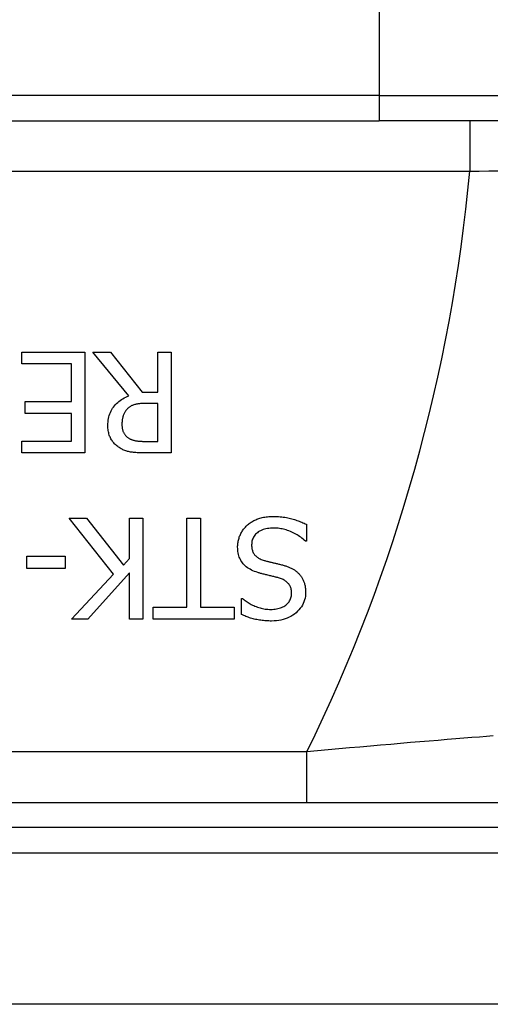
# Model space of a CAD drawing. Header units: inches. Extents: x 0 to 160, y -11 to 104.
# Tile 49 of 121: x 29.123 to 29.389, y 82.734 to 83.289. Entities that reach past the tile are written whole.
import ezdxf

# ---------------------------------------------------------------- set-up
doc = ezdxf.new("R2010")
doc.units = ezdxf.units.IN
doc.header["$LTSCALE"] = 9.614827
doc.header["$MEASUREMENT"] = 0
doc.layers.add('Visible Edges(ANSI)', color=7, linetype='Continuous', lineweight=25)
doc.layers.add('Visible Tangent Edges(ANSI)', color=7, linetype='Continuous', lineweight=25)

msp = doc.modelspace()

# ---------------------------------------------------------------- linework, layer by layer
at = {"layer": 'Visible Edges(ANSI)'}
for p, q in [((28.96961, 83.23185), (29.32597, 83.23185)), ((29.51945, 83.23185), (29.32597, 83.23185)), ((29.12455, 83.1015), (29.16017, 83.1015)), ((29.12455, 83.09476), (29.12455, 83.1015)), ((29.16017, 83.1015), (29.16017, 83.04457)), ((29.18494, 83.07673), (29.16469, 83.1015)), ((29.16469, 83.1015), (29.17452, 83.1015)), ((29.17452, 83.1015), (29.19251, 83.07885)), ((29.20118, 83.1015), (29.20875, 83.1015)), ((29.20118, 83.07885), (29.20118, 83.1015)), ((29.20875, 83.1015), (29.20875, 83.04457)), ((29.1526, 83.09476), (29.12455, 83.09476)), ((29.1526, 83.07363), (29.1526, 83.09476)), ((29.19251, 83.07885), (29.20118, 83.07885)), ((29.12644, 83.07363), (29.1526, 83.07363)), ((29.12644, 83.0669), (29.12644, 83.07363)), ((29.20118, 83.07253), (29.19454, 83.07253)), ((29.20118, 83.05112), (29.20118, 83.07253)), ((29.1526, 83.0669), (29.12644, 83.0669)), ((29.1526, 83.0513), (29.1526, 83.0669)), ((29.12455, 83.0513), (29.1526, 83.0513)), ((29.12455, 83.04457), (29.12455, 83.0513)), ((29.19366, 83.05112), (29.20118, 83.05112)), ((29.16017, 83.04457), (29.12455, 83.04457)), ((29.20875, 83.04457), (29.19408, 83.04457)), ((29.17622, 82.97625), (29.15127, 83.00776)), ((29.15127, 83.00776), (29.16109, 83.00776)), ((29.16109, 83.00776), (29.1819, 82.98128)), ((29.18522, 83.00776), (29.19279, 83.00776)), ((29.18522, 82.98502), (29.18522, 83.00776)), ((29.19279, 83.00776), (29.19279, 82.95083)), ((29.21765, 83.00776), (29.22522, 83.00776)), ((29.21765, 82.95757), (29.21765, 83.00776)), ((29.22522, 83.00776), (29.22522, 82.95757)), ((29.28492, 83.00435), (29.28492, 82.99485)), ((29.28492, 82.99485), (29.28436, 82.99485)), ((29.12751, 82.97939), (29.12751, 82.98631)), ((29.12751, 82.98631), (29.14905, 82.98631)), ((29.14905, 82.98631), (29.14905, 82.97939)), ((29.1819, 82.98128), (29.18522, 82.98502)), ((29.14905, 82.97939), (29.12751, 82.97939)), ((29.15265, 82.95083), (29.17622, 82.97625)), ((29.18522, 82.97699), (29.16188, 82.95083)), ((29.18522, 82.95083), (29.18522, 82.97699)), ((29.24843, 82.96255), (29.24898, 82.96255)), ((29.24843, 82.95351), (29.24843, 82.96255)), ((29.19855, 82.95757), (29.21765, 82.95757)), ((29.19855, 82.95083), (29.19855, 82.95757)), ((29.22522, 82.95757), (29.24432, 82.95757)), ((29.24432, 82.95757), (29.24432, 82.95083)), ((29.16188, 82.95083), (29.15265, 82.95083)), ((29.19279, 82.95083), (29.18522, 82.95083)), ((29.24432, 82.95083), (29.19855, 82.95083)), ((29.06498, 82.84757), (29.46485, 82.84757)), ((29.40036, 82.73371), (29.06498, 82.73371))]:
    msp.add_line(p, q, dxfattribs=at)
at = {"layer": 'Visible Edges(ANSI)', "flags": 128}
for points in [[(29.17313, 83.06002), (29.17316, 83.06105), (29.17322, 83.06204), (29.17333, 83.06301), (29.17349, 83.06395), (29.17369, 83.06487), (29.17393, 83.06575), (29.17422, 83.06661), (29.17455, 83.06744), (29.17492, 83.06824), (29.17534, 83.06901), (29.17581, 83.06976), (29.17632, 83.07047), (29.17686, 83.07116), (29.17744, 83.07182), (29.17805, 83.07245), (29.17869, 83.07304), (29.17936, 83.07361), (29.18006, 83.07415), (29.1808, 83.07465), (29.18157, 83.07513), (29.18236, 83.07557), (29.18319, 83.07599), (29.18405, 83.07637), (29.18494, 83.07673)], [(29.18425, 83.06957), (29.18398, 83.06931), (29.18372, 83.06903), (29.18348, 83.06875), (29.18324, 83.06846), (29.18302, 83.06816), (29.18281, 83.06784), (29.18261, 83.06752), (29.18243, 83.0672), (29.18225, 83.06686), (29.18209, 83.06651), (29.18194, 83.06616), (29.18181, 83.06579), (29.18168, 83.06542), (29.18157, 83.06503), (29.18146, 83.06464), (29.18137, 83.06423), (29.18129, 83.06382), (29.18122, 83.06339), (29.18116, 83.06296), (29.18111, 83.06251), (29.18107, 83.06205), (29.18104, 83.06159), (29.18103, 83.06111), (29.18102, 83.06062)], [(29.19454, 83.07253), (29.194, 83.07252), (29.19347, 83.07251), (29.19294, 83.07249), (29.19243, 83.07246), (29.19193, 83.07243), (29.19143, 83.07238), (29.19095, 83.07233), (29.19047, 83.07227), (29.19, 83.0722), (29.18954, 83.07213), (29.1891, 83.07204), (29.18866, 83.07195), (29.18823, 83.07185), (29.18781, 83.07172), (29.1874, 83.07159), (29.18701, 83.07143), (29.18663, 83.07126), (29.18625, 83.07107), (29.18589, 83.07086), (29.18554, 83.07064), (29.1852, 83.0704), (29.18487, 83.07014), (29.18456, 83.06987), (29.18425, 83.06957)], [(29.17959, 83.04757), (29.1791, 83.0479), (29.17863, 83.04824), (29.17817, 83.0486), (29.17773, 83.04898), (29.17731, 83.04937), (29.17691, 83.04978), (29.17653, 83.0502), (29.17616, 83.05063), (29.17581, 83.05108), (29.17548, 83.05155), (29.17516, 83.05203), (29.17486, 83.05253), (29.17459, 83.05304), (29.17433, 83.05358), (29.17411, 83.05413), (29.1739, 83.0547), (29.17372, 83.0553), (29.17357, 83.05591), (29.17343, 83.05655), (29.17333, 83.0572), (29.17324, 83.05788), (29.17318, 83.05857), (29.17315, 83.05929), (29.17313, 83.06002)], [(29.18102, 83.06062), (29.18103, 83.06021), (29.18105, 83.05981), (29.18108, 83.05941), (29.18112, 83.05903), (29.18117, 83.05865), (29.18124, 83.05828), (29.18132, 83.05791), (29.18141, 83.05756), (29.18152, 83.05721), (29.18163, 83.05687), (29.18176, 83.05654), (29.1819, 83.05622), (29.18205, 83.0559), (29.18222, 83.0556), (29.1824, 83.0553), (29.18259, 83.05502), (29.1828, 83.05474), (29.18302, 83.05447), (29.18325, 83.05421), (29.1835, 83.05396), (29.18376, 83.05372), (29.18403, 83.05349), (29.18432, 83.05327), (29.18462, 83.05306)], [(29.18462, 83.05306), (29.18489, 83.05289), (29.18517, 83.05272), (29.18546, 83.05257), (29.18576, 83.05242), (29.18606, 83.05228), (29.18637, 83.05215), (29.18669, 83.05203), (29.18701, 83.05192), (29.18734, 83.05182), (29.18768, 83.05172), (29.18803, 83.05164), (29.18838, 83.05156), (29.18875, 83.05149), (29.18912, 83.05142), (29.18952, 83.05137), (29.18992, 83.05132), (29.19034, 83.05127), (29.19077, 83.05123), (29.19122, 83.0512), (29.19168, 83.05117), (29.19216, 83.05115), (29.19265, 83.05113), (29.19315, 83.05112), (29.19366, 83.05112)], [(29.19408, 83.04457), (29.19327, 83.04457), (29.19249, 83.04458), (29.19173, 83.0446), (29.191, 83.04463), (29.19028, 83.04466), (29.18959, 83.0447), (29.18891, 83.04475), (29.18827, 83.0448), (29.18764, 83.04487), (29.18703, 83.04494), (29.18645, 83.04501), (29.18589, 83.0451), (29.18534, 83.0452), (29.1848, 83.04532), (29.18426, 83.04545), (29.18372, 83.04561), (29.18319, 83.04579), (29.18267, 83.04598), (29.18214, 83.0462), (29.18162, 83.04643), (29.18111, 83.04669), (29.1806, 83.04696), (29.18009, 83.04725), (29.17959, 83.04757)], [(29.25138, 83.00361), (29.25184, 83.00402), (29.25231, 83.00441), (29.25279, 83.00479), (29.25327, 83.00515), (29.25377, 83.00549), (29.25428, 83.00582), (29.25481, 83.00613), (29.25534, 83.00642), (29.25588, 83.0067), (29.25643, 83.00696), (29.25699, 83.00721), (29.25756, 83.00744), (29.25815, 83.00766), (29.25876, 83.00785), (29.2594, 83.00803), (29.26006, 83.00819), (29.26075, 83.00832), (29.26146, 83.00845), (29.26219, 83.00855), (29.26295, 83.00863), (29.26374, 83.0087), (29.26454, 83.00874), (29.26538, 83.00877), (29.26623, 83.00878)], [(29.26623, 83.00878), (29.26725, 83.00877), (29.26824, 83.00874), (29.26921, 83.0087), (29.27015, 83.00864), (29.27107, 83.00856), (29.27195, 83.00846), (29.27282, 83.00834), (29.27366, 83.00821), (29.27447, 83.00805), (29.27526, 83.00788), (29.27602, 83.00769), (29.27675, 83.00749), (29.27747, 83.00727), (29.27818, 83.00704), (29.27889, 83.00681), (29.27959, 83.00657), (29.28028, 83.00632), (29.28096, 83.00606), (29.28164, 83.00579), (29.28231, 83.00552), (29.28297, 83.00524), (29.28363, 83.00495), (29.28428, 83.00465), (29.28492, 83.00435)], [(29.24621, 82.99153), (29.24622, 82.99209), (29.24625, 82.99264), (29.2463, 82.9932), (29.24636, 82.99376), (29.24645, 82.99431), (29.24655, 82.99486), (29.24667, 82.99541), (29.24682, 82.99595), (29.24698, 82.9965), (29.24716, 82.99704), (29.24735, 82.99758), (29.24757, 82.99812), (29.24781, 82.99865), (29.24806, 82.99917), (29.24832, 82.99968), (29.2486, 83.00017), (29.24889, 83.00065), (29.2492, 83.00111), (29.24953, 83.00156), (29.24987, 83.002), (29.25022, 83.00242), (29.25059, 83.00283), (29.25098, 83.00323), (29.25138, 83.00361)], [(29.26679, 83.00223), (29.26576, 83.00221), (29.26478, 83.00216), (29.26384, 83.00207), (29.26295, 83.00194), (29.26209, 83.00178), (29.26128, 83.00158), (29.26051, 83.00134), (29.25979, 83.00107), (29.2591, 83.00076), (29.25846, 83.00042), (29.25786, 83.00004), (29.25731, 82.99962), (29.25679, 82.99918), (29.25633, 82.99871), (29.2559, 82.99821), (29.25553, 82.9977), (29.25519, 82.99716), (29.2549, 82.99659), (29.25466, 82.99601), (29.25446, 82.9954), (29.2543, 82.99476), (29.25419, 82.99411), (29.25412, 82.99343), (29.2541, 82.99272)], [(29.28436, 82.99485), (29.28374, 82.99542), (29.28309, 82.99597), (29.28243, 82.9965), (29.28176, 82.99701), (29.28108, 82.9975), (29.28038, 82.99796), (29.27967, 82.9984), (29.27894, 82.99882), (29.2782, 82.99922), (29.27745, 82.9996), (29.27668, 82.99996), (29.2759, 83.00029), (29.27511, 83.0006), (29.27433, 83.00088), (29.27356, 83.00114), (29.27279, 83.00137), (29.27202, 83.00157), (29.27126, 83.00174), (29.2705, 83.00189), (29.26975, 83.00201), (29.269, 83.00211), (29.26826, 83.00217), (29.26752, 83.00222), (29.26679, 83.00223)], [(29.2541, 82.99272), (29.25411, 82.99216), (29.25415, 82.99162), (29.25421, 82.9911), (29.25429, 82.99059), (29.25439, 82.9901), (29.25452, 82.98963), (29.25467, 82.98918), (29.25485, 82.98875), (29.25505, 82.98833), (29.25527, 82.98793), (29.25552, 82.98755), (29.25578, 82.98719), (29.25608, 82.98684), (29.2564, 82.98651), (29.25675, 82.98619), (29.25712, 82.98589), (29.25753, 82.9856), (29.25796, 82.98533), (29.25842, 82.98507), (29.2589, 82.98483), (29.25941, 82.9846), (29.25995, 82.98439), (29.26052, 82.98419), (29.26111, 82.98401)], [(29.25751, 82.97718), (29.25656, 82.97749), (29.25565, 82.97783), (29.25478, 82.97819), (29.25396, 82.97858), (29.25318, 82.97899), (29.25244, 82.97943), (29.25175, 82.9799), (29.2511, 82.98039), (29.25049, 82.9809), (29.24993, 82.98144), (29.24941, 82.98201), (29.24893, 82.9826), (29.2485, 82.98321), (29.2481, 82.98385), (29.24774, 82.98451), (29.24742, 82.9852), (29.24714, 82.98591), (29.24689, 82.98664), (29.24668, 82.9874), (29.24651, 82.98818), (29.24638, 82.98898), (29.24629, 82.9898), (29.24623, 82.99065), (29.24621, 82.99153)], [(29.26111, 82.98401), (29.26155, 82.98388), (29.26198, 82.98377), (29.2624, 82.98365), (29.26282, 82.98354), (29.26323, 82.98343), (29.26363, 82.98332), (29.26403, 82.98322), (29.26442, 82.98312), (29.26481, 82.98303), (29.26519, 82.98294), (29.26557, 82.98285), (29.26593, 82.98276), (29.26631, 82.98267), (29.26669, 82.98258), (29.2671, 82.98249), (29.26752, 82.98239), (29.26795, 82.98228), (29.2684, 82.98217), (29.26886, 82.98206), (29.26934, 82.98194), (29.26983, 82.98182), (29.27034, 82.98169), (29.27086, 82.98156), (29.2714, 82.98142)], [(29.2714, 82.98142), (29.27189, 82.98129), (29.27237, 82.98115), (29.27284, 82.98101), (29.2733, 82.98086), (29.27375, 82.9807), (29.2742, 82.98054), (29.27463, 82.98037), (29.27506, 82.9802), (29.27548, 82.98002), (29.27589, 82.97984), (29.27629, 82.97965), (29.27668, 82.97946), (29.27707, 82.97926), (29.27745, 82.97905), (29.27782, 82.97883), (29.27818, 82.9786), (29.27853, 82.97836), (29.27888, 82.97811), (29.27922, 82.97785), (29.27955, 82.97757), (29.27988, 82.97729), (29.2802, 82.977), (29.28051, 82.9767), (29.28081, 82.97639)], [(29.26919, 82.97418), (29.26878, 82.97429), (29.26836, 82.9744), (29.26792, 82.97451), (29.26747, 82.97463), (29.267, 82.97475), (29.26652, 82.97487), (29.26602, 82.97499), (29.26551, 82.97512), (29.26498, 82.97525), (29.26444, 82.97538), (29.26388, 82.97552), (29.2633, 82.97565), (29.26273, 82.97579), (29.26218, 82.97593), (29.26164, 82.97606), (29.26111, 82.97619), (29.26061, 82.97632), (29.26012, 82.97645), (29.25964, 82.97658), (29.25918, 82.9767), (29.25874, 82.97682), (29.25832, 82.97694), (29.25791, 82.97706), (29.25751, 82.97718)], [(29.28081, 82.97639), (29.2811, 82.97607), (29.28138, 82.97574), (29.28164, 82.97541), (29.28189, 82.97506), (29.28214, 82.9747), (29.28237, 82.97434), (29.28259, 82.97397), (29.2828, 82.97358), (29.283, 82.97319), (29.28319, 82.97279), (29.28337, 82.97238), (29.28353, 82.97196), (29.28369, 82.97154), (29.28383, 82.9711), (29.28396, 82.97065), (29.28407, 82.97019), (29.28417, 82.96971), (29.28426, 82.96923), (29.28434, 82.96874), (29.2844, 82.96823), (29.28444, 82.96772), (29.28448, 82.96719), (29.2845, 82.96665), (29.2845, 82.9661)], [(29.27661, 82.96532), (29.2766, 82.96591), (29.27656, 82.96648), (29.27649, 82.96703), (29.2764, 82.96756), (29.27628, 82.96807), (29.27614, 82.96856), (29.27596, 82.96902), (29.27576, 82.96947), (29.27554, 82.9699), (29.27528, 82.97031), (29.27501, 82.9707), (29.2747, 82.97106), (29.27437, 82.97141), (29.27401, 82.97175), (29.27364, 82.97206), (29.27324, 82.97236), (29.27281, 82.97265), (29.27236, 82.97292), (29.27189, 82.97317), (29.2714, 82.9734), (29.27088, 82.97362), (29.27034, 82.97382), (29.26977, 82.97401), (29.26919, 82.97418)], [(29.26485, 82.95637), (29.26571, 82.95639), (29.26655, 82.95644), (29.26735, 82.95652), (29.26813, 82.95664), (29.26888, 82.9568), (29.26961, 82.95699), (29.2703, 82.95721), (29.27097, 82.95747), (29.27161, 82.95776), (29.27222, 82.95808), (29.27281, 82.95844), (29.27336, 82.95884), (29.27388, 82.95926), (29.27436, 82.9597), (29.27478, 82.96017), (29.27517, 82.96066), (29.27551, 82.96116), (29.2758, 82.96169), (29.27605, 82.96224), (29.27625, 82.96282), (29.27641, 82.96341), (29.27652, 82.96403), (29.27659, 82.96466), (29.27661, 82.96532)], [(29.2845, 82.9661), (29.28447, 82.96497), (29.28435, 82.96386), (29.28417, 82.96278), (29.2839, 82.96174), (29.28357, 82.96073), (29.28315, 82.95974), (29.28267, 82.95879), (29.2821, 82.95787), (29.28147, 82.95698), (29.28075, 82.95612), (29.27997, 82.9553), (29.27911, 82.9545), (29.27819, 82.95375), (29.27722, 82.95307), (29.27622, 82.95245), (29.27518, 82.9519), (29.27409, 82.95141), (29.27297, 82.95099), (29.2718, 82.95063), (29.2706, 82.95034), (29.26935, 82.95011), (29.26806, 82.94995), (29.26673, 82.94985), (29.26536, 82.94982)], [(29.24898, 82.96255), (29.24944, 82.96214), (29.24993, 82.96174), (29.25044, 82.96135), (29.25096, 82.96096), (29.25151, 82.96059), (29.25208, 82.96022), (29.25267, 82.95987), (29.25329, 82.95952), (29.25392, 82.95918), (29.25457, 82.95885), (29.25525, 82.95853), (29.25595, 82.95822), (29.25666, 82.95792), (29.25737, 82.95765), (29.25809, 82.95741), (29.25882, 82.95719), (29.25955, 82.957), (29.26029, 82.95683), (29.26104, 82.95669), (29.26179, 82.95658), (29.26255, 82.95649), (29.26331, 82.95642), (29.26408, 82.95638), (29.26485, 82.95637)], [(29.26536, 82.94982), (29.26456, 82.94983), (29.26377, 82.94985), (29.26299, 82.94988), (29.26222, 82.94992), (29.26145, 82.94998), (29.2607, 82.95006), (29.25995, 82.95014), (29.25921, 82.95024), (29.25847, 82.95035), (29.25774, 82.95048), (29.25703, 82.95061), (29.25631, 82.95076), (29.25561, 82.95093), (29.25492, 82.9511), (29.25423, 82.95129), (29.25355, 82.95149), (29.25288, 82.9517), (29.25222, 82.95192), (29.25157, 82.95216), (29.25092, 82.95241), (29.25029, 82.95266), (29.24966, 82.95293), (29.24904, 82.95322), (29.24843, 82.95351)]]:
    msp.add_lwpolyline(points, dxfattribs=at)
at = {"layer": 'Visible Tangent Edges(ANSI)'}
for p, q in [((29.32597, 83.33148), (29.32597, 83.24608)), ((29.32597, 83.24608), (28.96961, 83.24608)), ((29.32597, 83.24608), (29.32597, 83.23185)), ((29.32597, 83.24608), (29.53235, 83.24608)), ((29.37693, 83.23185), (29.37693, 83.20338)), ((28.96961, 83.20338), (29.37693, 83.20338)), ((29.28528, 82.87603), (28.6656, 82.87603)), ((29.28528, 82.84757), (29.28528, 82.87603)), ((29.47775, 82.83333), (29.06498, 82.83333)), ((29.06498, 82.8191), (29.47775, 82.8191))]:
    msp.add_line(p, q, dxfattribs=at)
at = {"layer": 'Visible Tangent Edges(ANSI)', "flags": 128}
for points in [[(29.37693, 83.20338), (29.38231, 83.20351), (29.3877, 83.20362), (29.39307, 83.20374)], [(29.39025, 82.88502), (29.38643, 82.88472), (29.38238, 82.8844), (29.37813, 82.88407), (29.37368, 82.88371), (29.36905, 82.88334), (29.36424, 82.88295), (29.35926, 82.88254), (29.35414, 82.88212), (29.34888, 82.88168), (29.3435, 82.88123), (29.33802, 82.88076), (29.33243, 82.88028), (29.32675, 82.87979), (29.32098, 82.87928), (29.31513, 82.87877), (29.30921, 82.87824), (29.30326, 82.8777), (29.29727, 82.87715), (29.29127, 82.87659), (29.28528, 82.87603)]]:
    msp.add_lwpolyline(points, dxfattribs=at)
at = {"layer": 'Visible Tangent Edges(ANSI)'}
msp.add_arc((28.44146, 83.28878), 0.93936, 333.93478, 354.78409, dxfattribs=at)

doc.saveas('drawing.dxf')
